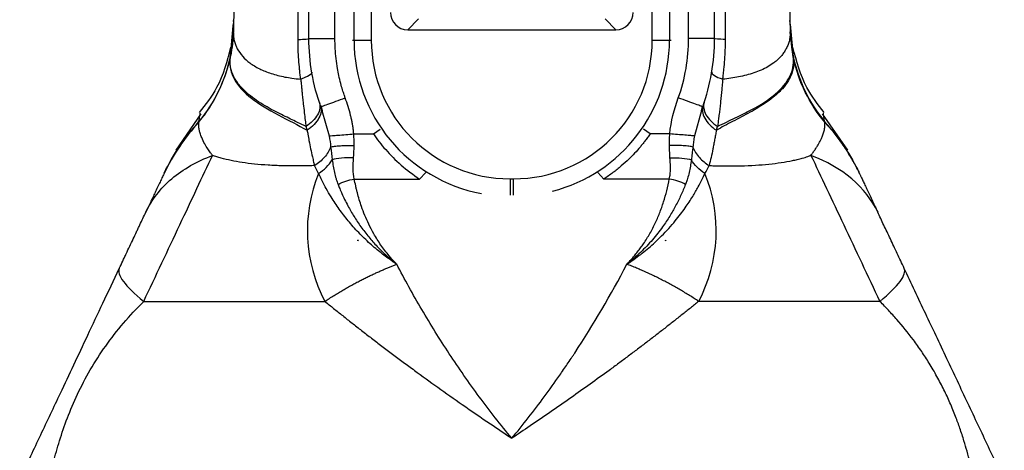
# Model space of a CAD drawing. Header units: millimetres. Extents: x 13 to 546, y 13 to 419.
# Tile 13 of 23: x 298 to 354, y 189 to 214. Entities that reach past the tile are written whole.
import ezdxf

# ---------------------------------------------------------------- set-up
doc = ezdxf.new("R2010")
doc.units = ezdxf.units.MM
doc.header["$LTSCALE"] = 2

msp = doc.modelspace()

# ---------------------------------------------------------------- linework, layer by layer
for p, q in [((316.783, 212.875), (316.783, 284.075)), ((317.78, 284.075), (317.78, 212.875)), ((333.985, 212.875), (333.985, 284.075)), ((334.981, 284.075), (334.981, 212.875)), ((314.182, 212.975), (314.182, 281.47)), ((315.682, 212.975), (315.682, 281.47)), ((336.082, 212.975), (336.082, 281.47)), ((337.582, 212.975), (337.582, 281.47)), ((341.903, 215.094), (341.942, 213.355)), ((309.654, 211.955), (309.813, 213.697)), ((309.813, 213.697), (309.825, 213.827)), ((319.878, 213.475), (320.498, 214.095)), ((331.266, 214.095), (331.886, 213.475)), ((342.111, 211.955), (341.939, 213.827)), ((341.943, 213.787), (342.12, 211.919)), ((309.638, 211.842), (309.779, 212.982)), ((309.644, 211.885), (309.801, 213.173)), ((309.801, 213.173), (309.823, 213.355)), ((309.801, 213.162), (309.822, 213.337)), ((314.182, 212.975), (315.682, 212.975)), ((319.878, 213.475), (331.886, 213.475)), ((337.582, 212.975), (336.082, 212.975)), ((341.964, 213.173), (341.942, 213.355)), ((341.964, 213.161), (341.942, 213.337)), ((341.947, 213.2), (341.948, 213.17)), ((342.121, 211.885), (341.964, 213.173)), ((342.127, 211.842), (341.986, 212.982)), ((316.688, 212.875), (316.783, 212.875)), ((316.783, 212.875), (317.78, 212.875)), ((333.985, 212.875), (334.981, 212.875)), ((334.981, 212.875), (335.076, 212.875)), ((342.127, 211.842), (342.121, 211.885)), ((314.866, 209.034), (314.913, 209.051)), ((314.866, 209.034), (314.931, 208.809)), ((314.885, 209.051), (314.947, 208.804)), ((336.817, 208.801), (336.88, 209.052)), ((336.898, 209.034), (336.833, 208.807)), ((336.898, 209.034), (336.852, 209.05)), ((307.952, 208.63), (306.498, 206.523)), ((314.931, 208.809), (315.35, 207.349)), ((336.833, 208.807), (336.414, 207.349)), ((345.266, 206.524), (343.813, 208.63)), ((314.08, 207.672), (314.014, 207.895)), ((337.685, 207.672), (337.751, 207.895)), ((316.767, 207.466), (317.899, 207.466)), ((317.899, 207.466), (318.283, 207.731)), ((333.866, 207.466), (333.481, 207.731)), ((334.998, 207.466), (333.866, 207.466)), ((320.916, 205.245), (320.569, 204.86)), ((330.849, 205.245), (331.195, 204.86)), ((316.797, 204.86), (320.569, 204.86)), ((325.782, 204.873), (325.982, 204.873)), ((325.782, 204.873), (325.782, 203.921)), ((325.982, 203.921), (325.982, 204.873)), ((334.967, 204.86), (331.195, 204.86)), ((317.016, 201.331), (317.003, 201.29)), ((317.016, 201.331), (317.006, 201.331)), ((317.025, 201.327), (317.016, 201.331)), ((334.74, 201.327), (334.748, 201.331)), ((334.748, 201.331), (334.761, 201.29)), ((334.748, 201.331), (334.758, 201.331))]:
    msp.add_line(p, q)
for centre, radius, start, end in [((325.782, 212.875), 8.999, 180, 259.4983), ((325.782, 212.875), 8.002, 180, 270), ((325.982, 212.875), 8.002, 270, 0), ((325.982, 212.875), 8.999, 284.473, 0), ((322.818, 201.879), 8.725, 157.7745, 207.8458), ((328.947, 201.879), 8.725, 332.1542, 22.2255)]:
    msp.add_arc(centre, radius, start, end)
for centre, major_axis, end_param in [((319.886, 214.479), (-0.712, -0.712), 7.064765), ((331.878, 214.479), (0.712, -0.712), 7.064769)]:
    msp.add_ellipse(centre, major_axis=major_axis, ratio=0.992433, start_param=5.501554, end_param=end_param)
for points, knots in [([(313.557, 212.907), (313.561, 213.744), (313.568, 215.391), (313.576, 217.822), (313.582, 220.171), (313.588, 222.439), (313.592, 224.625), (313.596, 226.73), (313.599, 228.752), (313.606, 233.052), (313.615, 239.64), (313.619, 248.543), (313.617, 257.441), (313.61, 264.893), (313.601, 270.828), (313.591, 274.764), (313.587, 279.17), (313.576, 282.128), (313.568, 284.114)], [0, 0, 0, 0, 0.03527, 0.069392, 0.102366, 0.134191, 0.164867, 0.194393, 0.222771, 0.25, 0.375349, 0.5, 0.624725, 0.75, 0.813998, 0.875, 0.916087, 1, 1, 1, 1]), ([(338.207, 212.907), (338.204, 213.713), (338.196, 215.515), (338.187, 218.505), (338.178, 222.068), (338.17, 226.203), (338.159, 232.129), (338.15, 239.64), (338.145, 248.57), (338.147, 257.468), (338.155, 265.38), (338.165, 271.947), (338.175, 276.885), (338.184, 280.83), (338.193, 283.129), (338.197, 284.114)], [0, 0, 0, 0, 0.03395, 0.075925, 0.125925, 0.18395, 0.25, 0.375358, 0.5, 0.625858, 0.75, 0.83338, 0.90284, 0.95838, 1, 1, 1, 1]), ([(309.831, 213.787), (309.83, 213.753), (309.827, 213.663), (309.82, 213.543), (309.81, 213.373), (309.797, 213.198), (309.782, 213.036), (309.774, 212.954), (309.772, 212.932), (309.772, 212.926), (309.763, 212.84), (309.754, 212.754), (309.743, 212.658), (309.733, 212.574), (309.713, 212.408), (309.684, 212.195), (309.661, 212.038), (309.649, 211.955), (309.645, 211.928), (309.644, 211.919)], [0, 0, 0, 0, 0.053791, 0.1415369, 0.1889637, 0.3241373, 0.4226064, 0.4487541, 0.4559868, 0.4581382, 0.4593119, 0.5944839, 0.5964271, 0.6133742, 0.729656, 0.8648279, 0.957249, 0.9849383, 1, 1, 1, 1]), ([(309.836, 213.942), (309.836, 213.966), (309.837, 214.003), (309.837, 214.011), (309.837, 214.013)], [0, 0, 0, 0, 0.673972, 1, 1, 1, 1]), ([(341.928, 213.942), (341.928, 213.966), (341.927, 214.002), (341.927, 214.01), (341.927, 214.013)], [0, 0, 0, 0, 0.675659, 1, 1, 1, 1]), ([(309.822, 213.337), (309.823, 213.287), (309.823, 213.19), (309.837, 213.05), (309.859, 212.918), (309.887, 212.794), (309.922, 212.679), (309.961, 212.572), (310.003, 212.473), (310.111, 212.253), (310.332, 211.937), (310.763, 211.545), (311.31, 211.214), (311.879, 210.983), (312.385, 210.836), (312.786, 210.746), (313.224, 210.676), (313.539, 210.639), (313.713, 210.618)], [0, 0, 0, 0, 0.037514, 0.073299, 0.10732, 0.139545, 0.169948, 0.198505, 0.225195, 0.250003, 0.379867, 0.500007, 0.628267, 0.750012, 0.8138, 0.875006, 0.931258, 1, 1, 1, 1]), ([(313.557, 212.907), (313.748, 212.915), (313.911, 212.926), (314.128, 212.95), (314.182, 212.963), (314.182, 212.975)], [0, 0, 0, 0, 0.5, 0.5, 1, 1, 1, 1]), ([(316.278, 209.539), (316.257, 209.601), (316.203, 209.754), (316.114, 210.032), (316.009, 210.403), (315.911, 210.813), (315.818, 211.291), (315.744, 211.809), (315.692, 212.391), (315.685, 212.78), (315.682, 212.975)], [0, 0, 0, 0, 0.0558678, 0.1392064, 0.2500133, 0.3855666, 0.5000202, 0.6666786, 0.8333381, 1, 1, 1, 1]), ([(335.486, 209.539), (335.683, 210.09), (335.832, 210.654), (336.032, 211.809), (336.082, 212.39), (336.082, 212.975)], [0, 0, 0, 0, 0.5, 0.5, 1, 1, 1, 1]), ([(338.207, 212.907), (338.015, 212.915), (337.853, 212.926), (337.636, 212.95), (337.582, 212.963), (337.582, 212.975)], [0, 0, 0, 0, 0.5, 0.5, 1, 1, 1, 1]), ([(341.942, 213.337), (341.942, 213.29), (341.941, 213.197), (341.928, 213.061), (341.907, 212.93), (341.878, 212.803), (341.841, 212.68), (341.797, 212.562), (341.747, 212.448), (341.69, 212.339), (341.628, 212.235), (341.561, 212.135), (341.49, 212.04), (341.414, 211.949), (341.335, 211.863), (341.253, 211.781), (341.168, 211.704), (341.081, 211.631), (340.917, 211.504), (340.657, 211.335), (340.273, 211.143), (339.861, 210.981), (339.427, 210.852), (338.978, 210.753), (338.523, 210.675), (338.206, 210.637), (338.051, 210.618)], [0, 0, 0, 0, 0.035591, 0.070418, 0.104477, 0.137762, 0.17027, 0.201998, 0.232946, 0.263117, 0.292514, 0.321139, 0.348994, 0.376081, 0.402403, 0.427961, 0.452755, 0.476786, 0.500057, 0.582059, 0.66046, 0.735291, 0.806619, 0.874517, 0.938965, 1, 1, 1, 1]), ([(309.666, 212.462), (309.455, 211.659), (309.093, 210.281), (308.222, 209.162), (307.858, 208.695)], [0, 0, 0, 0, 0.582724, 1, 1, 1, 1]), ([(313.713, 210.618), (313.7, 210.712), (313.675, 210.9), (313.632, 211.279), (313.591, 211.755), (313.567, 212.234), (313.558, 212.618), (313.557, 212.81), (313.557, 212.907)], [0, 0, 0, 0, 0.125, 0.25, 0.5, 0.75, 0.875, 1, 1, 1, 1]), ([(338.051, 210.618), (338.062, 210.696), (338.087, 210.884), (338.131, 211.262), (338.173, 211.755), (338.198, 212.25), (338.207, 212.634), (338.207, 212.827), (338.207, 212.907)], [0, 0, 0, 0, 0.103256, 0.25, 0.5, 0.75, 0.896142, 1, 1, 1, 1]), ([(343.906, 208.695), (343.543, 209.161), (342.672, 210.28), (342.31, 211.657), (342.099, 212.461)], [0, 0, 0, 0, 0.41669, 1, 1, 1, 1]), ([(309.644, 211.919), (309.502, 211.245), (309.275, 210.577), (308.666, 209.314), (308.283, 208.719), (307.842, 208.183)], [0, 0, 0, 0, 0.5, 0.5, 1, 1, 1, 1]), ([(309.644, 211.919), (309.642, 211.91), (309.64, 211.891), (309.634, 211.853), (309.63, 211.825), (309.627, 211.805)], [0, 0, 0, 0, 0.25, 0.5, 1, 1, 1, 1]), ([(314.014, 207.895), (313.921, 207.94), (313.716, 208.04), (313.386, 208.198), (313.003, 208.38), (312.576, 208.588), (312.112, 208.825), (311.627, 209.095), (311.14, 209.403), (310.641, 209.78), (310.181, 210.232), (309.832, 210.749), (309.673, 211.203), (309.632, 211.52), (309.628, 211.704), (309.634, 211.796), (309.638, 211.842)], [0, 0, 0, 0, 0.0344252, 0.0760782, 0.1254849, 0.183087, 0.2492122, 0.3240492, 0.4076642, 0.4999996, 0.6215182, 0.7499997, 0.8749998, 0.9374999, 0.96875, 1, 1, 1, 1]), ([(337.751, 207.895), (338.107, 208.071), (338.449, 208.233), (339.096, 208.545), (339.4, 208.695), (340.246, 209.145), (340.72, 209.456), (341.47, 210.095), (341.745, 210.428), (342.089, 211.123), (342.158, 211.48), (342.127, 211.842)], [0, 0, 0, 0, 0.125, 0.125, 0.25, 0.25, 0.5, 0.5, 0.75, 0.75, 1, 1, 1, 1]), ([(342.12, 211.919), (342.264, 211.235), (342.494, 210.563), (343.106, 209.301), (343.487, 208.711), (343.923, 208.182)], [0, 0, 0, 0, 0.5, 0.5, 1, 1, 1, 1]), ([(342.121, 211.919), (342.122, 211.91), (342.125, 211.891), (342.13, 211.853), (342.135, 211.825), (342.138, 211.805)], [0, 0, 0, 0, 0.25, 0.5, 1, 1, 1, 1]), ([(307.835, 208.144), (308.27, 208.67), (308.648, 209.253), (309.254, 210.49), (309.481, 211.144), (309.627, 211.805)], [0, 0, 0, 0, 0.5, 0.5, 1, 1, 1, 1]), ([(309.627, 211.805), (309.586, 211.395), (309.675, 210.993), (310.1, 210.227), (310.438, 209.863), (311.309, 209.182), (311.844, 208.866), (312.977, 208.262), (313.575, 207.973), (314.08, 207.672)], [0, 0, 0, 0, 0.25, 0.25, 0.5, 0.5, 0.75, 0.75, 1, 1, 1, 1]), ([(342.138, 211.805), (342.141, 211.758), (342.149, 211.664), (342.146, 211.522), (342.134, 211.38), (342.112, 211.239), (342.079, 211.098), (342.035, 210.957), (341.98, 210.817), (341.915, 210.678), (341.775, 210.427), (341.517, 210.081), (341.093, 209.674), (340.628, 209.319), (340.148, 209.007), (339.647, 208.719), (339.139, 208.448), (338.637, 208.189), (338.152, 207.937), (337.836, 207.758), (337.685, 207.672)], [0, 0, 0, 0, 0.03151, 0.063087, 0.0947266, 0.1264251, 0.1581796, 0.1899881, 0.2218495, 0.253763, 0.2857288, 0.3968674, 0.4999558, 0.5861095, 0.6671602, 0.7432107, 0.8143866, 0.880816, 0.9426336, 1, 1, 1, 1]), ([(343.929, 208.144), (343.494, 208.671), (343.116, 209.254), (342.51, 210.491), (342.283, 211.144), (342.138, 211.805)], [0, 0, 0, 0, 0.5, 0.5, 1, 1, 1, 1]), ([(314.346, 211.027), (314.354, 210.974), (314.308, 210.91), (314.091, 210.767), (313.92, 210.69), (313.713, 210.618)], [0, 0, 0, 0, 0.5, 0.5, 1, 1, 1, 1]), ([(337.419, 211.027), (337.41, 210.973), (337.46, 210.906), (337.68, 210.764), (337.85, 210.688), (338.051, 210.618)], [0, 0, 0, 0, 0.5, 0.5, 1, 1, 1, 1]), ([(313.713, 210.618), (313.72, 210.542), (313.736, 210.379), (313.76, 210.121), (313.787, 209.836), (313.818, 209.526), (313.86, 209.136), (313.911, 208.706), (313.967, 208.272), (313.999, 208.014), (314.014, 207.895)], [0, 0, 0, 0, 0.0791, 0.168931, 0.269132, 0.379524, 0.500003, 0.692852, 0.859142, 1, 1, 1, 1]), ([(338.051, 210.618), (338.041, 210.522), (338.023, 210.346), (338.002, 210.107), (337.978, 209.847), (337.948, 209.549), (337.912, 209.202), (337.874, 208.862), (337.84, 208.573), (337.795, 208.252), (337.769, 208.042), (337.751, 207.895)], [0, 0, 0, 0, 0.099663, 0.183033, 0.25, 0.373687, 0.500033, 0.627429, 0.750029, 0.826132, 1, 1, 1, 1]), ([(314.783, 209.273), (314.816, 209.174), (314.828, 209.062), (314.796, 208.825), (314.753, 208.699), (314.614, 208.45), (314.518, 208.326), (314.289, 208.096), (314.155, 207.989), (314.014, 207.895)], [0, 0, 0, 0, 0.25, 0.25, 0.5, 0.5, 0.75, 0.75, 1, 1, 1, 1]), ([(314.845, 209.094), (314.879, 208.997), (314.893, 208.886), (314.869, 208.648), (314.83, 208.52), (314.696, 208.262), (314.601, 208.132), (314.367, 207.887), (314.229, 207.773), (314.08, 207.672)], [0, 0, 0, 0, 0.25, 0.25, 0.5, 0.5, 0.75, 0.75, 1, 1, 1, 1]), ([(314.913, 209.051), (314.927, 209.056), (314.967, 209.07), (315.26, 209.175), (315.722, 209.34), (316.093, 209.473), (316.278, 209.539)], [0, 0, 0, 0, 0.157514, 0.438343, 0.719171, 1, 1, 1, 1]), ([(316.767, 207.466), (316.76, 207.536), (316.747, 207.678), (316.718, 207.89), (316.682, 208.103), (316.638, 208.317), (316.565, 208.632), (316.45, 209.042), (316.335, 209.375), (316.278, 209.539)], [0, 0, 0, 0, 0.099407, 0.199724, 0.300944, 0.403061, 0.506054, 0.755808, 1, 1, 1, 1]), ([(336.852, 209.05), (336.837, 209.055), (336.798, 209.069), (336.504, 209.175), (336.042, 209.34), (335.671, 209.473), (335.486, 209.539)], [0, 0, 0, 0, 0.158821, 0.439214, 0.719607, 1, 1, 1, 1]), ([(336.92, 209.094), (336.884, 208.992), (336.87, 208.877), (336.899, 208.633), (336.941, 208.503), (337.08, 208.245), (337.176, 208.117), (337.407, 207.879), (337.542, 207.769), (337.685, 207.672)], [0, 0, 0, 0, 0.25, 0.25, 0.5, 0.5, 0.75, 0.75, 1, 1, 1, 1]), ([(336.981, 209.273), (336.948, 209.173), (336.937, 209.062), (336.968, 208.824), (337.012, 208.698), (337.151, 208.449), (337.247, 208.325), (337.476, 208.095), (337.609, 207.989), (337.751, 207.895)], [0, 0, 0, 0, 0.25, 0.25, 0.5, 0.5, 0.75, 0.75, 1, 1, 1, 1]), ([(307.842, 208.182), (307.859, 208.306), (307.894, 208.552), (307.918, 208.667), (307.916, 208.657), (307.916, 208.655)], [0, 0, 0, 0, 0.440174, 0.880566, 1, 1, 1, 1]), ([(343.923, 208.182), (343.911, 208.27), (343.887, 208.445), (343.86, 208.594), (343.847, 208.666), (343.848, 208.658), (343.848, 208.655)], [0, 0, 0, 0, 0.293374, 0.586638, 0.880597, 1, 1, 1, 1]), ([(308.626, 206.226), (308.588, 206.276), (308.492, 206.401), (308.336, 206.62), (308.157, 206.915), (308.008, 207.223), (307.905, 207.492), (307.845, 207.716), (307.823, 207.936), (307.831, 208.076), (307.835, 208.144)], [0, 0, 0, 0, 0.071409, 0.175888, 0.316846, 0.500008, 0.636775, 0.749999, 0.877351, 1, 1, 1, 1]), ([(343.138, 206.226), (343.18, 206.284), (343.266, 206.4), (343.384, 206.572), (343.495, 206.743), (343.596, 206.913), (343.686, 207.082), (343.774, 207.27), (343.856, 207.48), (343.918, 207.71), (343.943, 207.938), (343.933, 208.079), (343.929, 208.144)], [0, 0, 0, 0, 0.080242, 0.161646, 0.244259, 0.328144, 0.413371, 0.500007, 0.618708, 0.750012, 0.883847, 1, 1, 1, 1]), ([(345.925, 205.204), (345.879, 205.3), (345.78, 205.505), (345.613, 205.822), (345.419, 206.166), (345.194, 206.534), (344.934, 206.924), (344.637, 207.333), (344.301, 207.759), (344.051, 208.038), (343.923, 208.183)], [0, 0, 0, 0, 0.089664, 0.189479, 0.299447, 0.419552, 0.549752, 0.689975, 0.84011, 1, 1, 1, 1]), ([(314.08, 207.672), (314.093, 207.595), (314.129, 207.393), (314.194, 207.03), (314.281, 206.596), (314.371, 206.183), (314.446, 205.867), (314.486, 205.7), (314.501, 205.636)], [0, 0, 0, 0, 0.103561, 0.270448, 0.499999, 0.727584, 0.894123, 1, 1, 1, 1]), ([(315.35, 207.349), (315.394, 207.353), (315.459, 207.358), (315.635, 207.373), (315.746, 207.382), (316.003, 207.403), (316.149, 207.415), (316.455, 207.44), (316.614, 207.453), (316.767, 207.466)], [0, 0, 0, 0, 0.25, 0.25, 0.5, 0.5, 0.75, 0.75, 1, 1, 1, 1]), ([(317.899, 207.466), (318.108, 207.163), (318.578, 206.554), (319.472, 205.656), (320.182, 205.113), (320.569, 204.86)], [0, 0, 0, 0, 0.333333, 0.666667, 1, 1, 1, 1]), ([(333.866, 207.466), (333.814, 207.394), (333.715, 207.255), (333.566, 207.056), (333.423, 206.874), (333.229, 206.638), (332.97, 206.348), (332.61, 205.981), (332.194, 205.603), (331.713, 205.215), (331.371, 204.98), (331.195, 204.86)], [0, 0, 0, 0, 0.068989, 0.133643, 0.193986, 0.250043, 0.373801, 0.500061, 0.658558, 0.825097, 1, 1, 1, 1]), ([(334.971, 206.8), (334.97, 206.861), (334.969, 206.971), (334.972, 207.133), (334.982, 207.295), (334.992, 207.406), (334.998, 207.466)], [0, 0, 0, 0, 0.272087, 0.500001, 0.73032, 1, 1, 1, 1]), ([(336.414, 207.349), (336.368, 207.353), (336.298, 207.359), (336.114, 207.374), (336, 207.383), (335.739, 207.405), (335.594, 207.417), (335.295, 207.441), (335.143, 207.454), (334.998, 207.466)], [0, 0, 0, 0, 0.25, 0.25, 0.5, 0.5, 0.75, 0.75, 1, 1, 1, 1]), ([(336.414, 207.349), (336.405, 207.296), (336.387, 207.188), (336.364, 207.028), (336.344, 206.868), (336.334, 206.762), (336.328, 206.709)], [0, 0, 0, 0, 0.249054, 0.499992, 0.748963, 1, 1, 1, 1]), ([(337.685, 207.672), (337.667, 207.58), (337.633, 207.394), (337.582, 207.123), (337.532, 206.857), (337.466, 206.512), (337.381, 206.095), (337.302, 205.789), (337.263, 205.636)], [0, 0, 0, 0, 0.1246221, 0.2495184, 0.3746518, 0.4999851, 0.7490074, 1, 1, 1, 1]), ([(315.436, 206.709), (315.494, 206.725), (315.571, 206.739), (315.76, 206.765), (315.873, 206.775), (316.119, 206.792), (316.252, 206.797), (316.524, 206.803), (316.662, 206.803), (316.794, 206.8)], [0, 0, 0, 0, 0.25, 0.25, 0.5, 0.5, 0.75, 0.75, 1, 1, 1, 1]), ([(336.328, 206.709), (336.271, 206.724), (336.196, 206.739), (336.009, 206.764), (335.898, 206.775), (335.652, 206.791), (335.518, 206.797), (335.244, 206.803), (335.105, 206.803), (334.971, 206.8)], [0, 0, 0, 0, 0.25, 0.25, 0.5, 0.5, 0.75, 0.75, 1, 1, 1, 1]), ([(335.008, 206.086), (335.004, 206.154), (334.995, 206.285), (334.984, 206.474), (334.976, 206.643), (334.972, 206.75), (334.971, 206.8)], [0, 0, 0, 0, 0.292722, 0.556951, 0.792704, 1, 1, 1, 1]), ([(304.654, 197.804), (305.345, 199.27), (306.056, 200.777), (307.413, 203.653), (308.059, 205.023), (308.626, 206.226)], [0, 0, 0, 0, 0.5, 0.5, 1, 1, 1, 1]), ([(304.775, 202.948), (305.114, 203.666), (305.618, 204.321), (306.923, 205.432), (307.724, 205.888), (308.626, 206.226)], [0, 0, 0, 0, 0.5, 0.5, 1, 1, 1, 1]), ([(314.501, 205.636), (314.399, 205.633), (314.209, 205.629), (313.951, 205.623), (313.739, 205.619), (313.457, 205.616), (313.101, 205.616), (312.516, 205.625), (311.82, 205.655), (310.784, 205.739), (309.875, 205.877), (309.207, 206.039), (308.905, 206.129), (308.743, 206.184), (308.665, 206.212), (308.626, 206.226)], [0, 0, 0, 0, 0.040067, 0.074263, 0.102583, 0.125024, 0.188772, 0.250045, 0.374293, 0.500098, 0.749967, 0.874971, 0.937485, 0.968763, 1, 1, 1, 1]), ([(315.436, 206.709), (315.36, 206.509), (315.237, 206.305), (314.914, 205.934), (314.715, 205.767), (314.501, 205.636)], [0, 0, 0, 0, 0.5, 0.5, 1, 1, 1, 1]), ([(336.328, 206.709), (336.32, 206.642), (336.305, 206.516), (336.284, 206.329), (336.262, 206.148), (336.247, 206.028), (336.239, 205.967)], [0, 0, 0, 0, 0.264028, 0.499995, 0.749997, 1, 1, 1, 1]), ([(336.328, 206.709), (336.41, 206.495), (336.542, 206.284), (336.87, 205.916), (337.064, 205.758), (337.263, 205.636)], [0, 0, 0, 0, 0.5, 0.5, 1, 1, 1, 1]), ([(337.263, 205.636), (337.359, 205.634), (337.577, 205.628), (337.936, 205.62), (338.322, 205.616), (338.718, 205.617), (339.555, 205.63), (340.484, 205.688), (341.434, 205.808), (341.966, 205.903), (342.362, 205.991), (342.659, 206.068), (342.92, 206.149), (343.077, 206.204), (343.138, 206.226)], [0, 0, 0, 0, 0.037593, 0.085221, 0.142889, 0.194217, 0.250058, 0.499896, 0.623923, 0.749947, 0.809499, 0.874974, 0.951108, 1, 1, 1, 1]), ([(306.028, 205.605), (306.027, 205.603), (306.025, 205.598), (306.019, 205.586), (306.01, 205.567), (305.997, 205.539), (305.97, 205.481), (305.933, 205.402), (305.89, 205.311), (305.862, 205.252), (305.847, 205.22), (305.839, 205.204)], [0, 0, 0, 0, 0.093252, 0.176617, 0.250062, 0.375098, 0.500146, 0.75002, 0.875012, 0.937503, 1, 1, 1, 1]), ([(314.741, 205.179), (314.9, 205.281), (315.051, 205.401), (315.319, 205.669), (315.435, 205.817), (315.525, 205.967)], [0, 0, 0, 0, 0.5, 0.5, 1, 1, 1, 1]), ([(316.756, 206.086), (316.525, 206.097), (316.279, 206.093), (315.844, 206.051), (315.657, 206.014), (315.525, 205.967)], [0, 0, 0, 0, 0.5, 0.5, 1, 1, 1, 1]), ([(315.525, 205.967), (315.544, 205.843), (315.58, 205.595), (315.651, 205.235), (315.727, 204.937), (315.801, 204.713), (315.843, 204.602), (315.861, 204.552)], [0, 0, 0, 0, 0.250004, 0.500004, 0.749985, 0.887636, 1, 1, 1, 1]), ([(334.967, 204.86), (334.978, 204.912), (334.998, 205.007), (335.019, 205.154), (335.03, 205.298), (335.036, 205.487), (335.029, 205.748), (335.016, 205.962), (335.008, 206.086)], [0, 0, 0, 0, 0.138785, 0.249988, 0.372796, 0.500065, 0.712276, 1, 1, 1, 1]), ([(335.008, 206.086), (335.235, 206.097), (335.478, 206.093), (335.914, 206.052), (336.104, 206.015), (336.239, 205.967)], [0, 0, 0, 0, 0.5, 0.5, 1, 1, 1, 1]), ([(336.239, 205.967), (336.221, 205.843), (336.184, 205.595), (336.113, 205.235), (336.043, 204.957), (335.969, 204.733), (335.928, 204.622), (335.903, 204.552)], [0, 0, 0, 0, 0.25001, 0.500018, 0.749994, 0.844054, 1, 1, 1, 1]), ([(337.023, 205.179), (336.855, 205.287), (336.7, 205.412), (336.435, 205.682), (336.325, 205.825), (336.239, 205.967)], [0, 0, 0, 0, 0.5, 0.5, 1, 1, 1, 1]), ([(345.751, 205.574), (345.747, 205.582), (345.741, 205.595), (345.763, 205.548), (345.8, 205.469), (345.885, 205.289), (345.925, 205.204)], [0, 0, 0, 0, 0.131734, 0.20163, 0.621246, 1, 1, 1, 1]), ([(305.824, 205.171), (305.813, 205.149), (305.786, 205.093), (305.738, 204.989), (305.682, 204.872), (305.602, 204.702), (305.49, 204.464), (305.35, 204.167), (305.209, 203.868), (305.02, 203.468), (304.874, 203.159), (304.775, 202.948)], [0, 0, 0, 0, 0.0426131, 0.1060577, 0.1706547, 0.2229487, 0.3522957, 0.4950192, 0.6109877, 0.7341503, 1, 1, 1, 1]), ([(319.247, 199.945), (319.151, 200.011), (318.953, 200.147), (318.653, 200.363), (318.344, 200.598), (318.027, 200.855), (317.581, 201.241), (317.036, 201.771), (316.442, 202.442), (315.913, 203.132), (315.499, 203.754), (315.182, 204.3), (314.944, 204.754), (314.807, 205.04), (314.741, 205.179)], [0, 0, 0, 0, 0.044168, 0.091106, 0.14096, 0.193871, 0.249984, 0.373464, 0.499989, 0.623082, 0.749998, 0.837541, 0.921016, 1, 1, 1, 1]), ([(332.517, 199.945), (332.654, 200.038), (332.927, 200.223), (333.45, 200.611), (333.99, 201.063), (334.667, 201.707), (335.295, 202.401), (335.877, 203.17), (336.306, 203.825), (336.621, 204.373), (336.85, 204.814), (336.97, 205.068), (337.023, 205.179)], [0, 0, 0, 0, 0.062514, 0.125021, 0.250015, 0.337234, 0.499981, 0.637451, 0.755792, 0.855441, 0.936751, 1, 1, 1, 1]), ([(345.941, 205.171), (345.948, 205.156), (345.963, 205.124), (345.988, 205.071), (346.019, 205.005), (346.059, 204.921), (346.126, 204.779), (346.221, 204.578), (346.348, 204.307), (346.491, 204.005), (346.647, 203.674), (346.815, 203.318), (346.93, 203.073), (346.99, 202.948)], [0, 0, 0, 0, 0.029576, 0.060312, 0.092266, 0.140722, 0.192619, 0.302271, 0.421951, 0.552084, 0.692334, 0.841918, 1, 1, 1, 1]), ([(315.861, 204.552), (315.993, 204.627), (316.145, 204.694), (316.467, 204.799), (316.636, 204.837), (316.797, 204.86)], [0, 0, 0, 0, 0.5, 0.5, 1, 1, 1, 1]), ([(315.861, 204.552), (315.894, 204.471), (315.966, 204.294), (316.091, 204.005), (316.246, 203.672), (316.47, 203.234), (316.774, 202.704), (317.173, 202.104), (317.62, 201.522), (318.034, 201.055), (318.384, 200.7), (318.697, 200.405), (318.984, 200.156), (319.186, 199.994), (319.247, 199.945)], [0, 0, 0, 0, 0.048993, 0.107003, 0.174012, 0.249994, 0.373673, 0.49999, 0.627057, 0.749986, 0.814468, 0.875006, 0.962056, 1, 1, 1, 1]), ([(319.247, 199.945), (319.208, 199.986), (319.057, 200.142), (318.739, 200.502), (318.325, 201.044), (317.938, 201.66), (317.637, 202.236), (317.403, 202.763), (317.226, 203.235), (317.086, 203.669), (316.993, 203.998), (316.927, 204.262), (316.866, 204.527), (316.825, 204.727), (316.797, 204.86)], [0, 0, 0, 0, 0.029039, 0.112487, 0.249923, 0.38764, 0.50005, 0.600107, 0.700026, 0.775019, 0.850017, 0.887511, 0.925003, 1, 1, 1, 1]), ([(332.517, 199.945), (332.584, 200.015), (332.718, 200.156), (332.909, 200.373), (333.093, 200.596), (333.269, 200.825), (333.517, 201.171), (333.82, 201.649), (334.142, 202.262), (334.418, 202.897), (334.642, 203.537), (334.829, 204.194), (334.92, 204.635), (334.967, 204.86)], [0, 0, 0, 0, 0.050146, 0.100394, 0.150796, 0.201405, 0.252273, 0.376117, 0.502695, 0.625137, 0.751605, 0.873263, 1, 1, 1, 1]), ([(335.903, 204.552), (335.861, 204.449), (335.776, 204.242), (335.595, 203.826), (335.343, 203.319), (334.993, 202.709), (334.643, 202.181), (334.303, 201.727), (333.997, 201.354), (333.666, 200.987), (333.309, 200.628), (332.928, 200.278), (332.655, 200.057), (332.517, 199.945)], [0, 0, 0, 0, 0.062483, 0.124959, 0.249909, 0.370781, 0.499954, 0.58106, 0.662979, 0.74578, 0.829524, 0.914256, 1, 1, 1, 1]), ([(335.903, 204.552), (335.775, 204.625), (335.625, 204.692), (335.303, 204.797), (335.133, 204.836), (334.967, 204.86)], [0, 0, 0, 0, 0.5, 0.5, 1, 1, 1, 1]), ([(303.247, 199.708), (303.313, 199.848), (303.412, 200.059), (303.512, 200.27), (303.578, 200.411), (303.611, 200.481), (303.781, 200.84), (303.915, 201.125), (304.113, 201.545), (304.21, 201.751), (304.305, 201.953), (304.368, 202.086), (304.4, 202.153), (304.551, 202.474), (304.666, 202.718), (304.775, 202.948)], [0, 0, 0, 0, 0.125, 0.1875, 0.1875, 0.25, 0.25, 0.5, 0.5, 0.625, 0.6875, 0.6875, 0.75, 0.75, 1, 1, 1, 1]), ([(315.103, 197.804), (315.191, 197.862), (315.364, 197.977), (315.627, 198.143), (315.886, 198.303), (316.143, 198.456), (316.397, 198.602), (316.646, 198.741), (316.892, 198.874), (317.133, 199), (317.369, 199.12), (317.601, 199.234), (317.827, 199.342), (318.047, 199.444), (318.262, 199.54), (318.471, 199.631), (318.674, 199.717), (318.871, 199.798), (319.061, 199.874), (319.186, 199.922), (319.247, 199.945)], [0, 0, 0, 0, 0.068299, 0.135098, 0.200399, 0.2642, 0.326502, 0.387305, 0.446609, 0.504413, 0.560718, 0.615524, 0.668831, 0.720639, 0.770947, 0.819756, 0.867066, 0.912877, 0.957188, 1, 1, 1, 1]), ([(325.882, 189.902), (325.559, 190.296), (325.238, 190.692), (324.614, 191.493), (324.307, 191.897), (323.406, 193.119), (322.829, 193.946), (321.723, 195.623), (321.194, 196.474), (320.437, 197.765), (320.19, 198.197), (319.71, 199.068), (319.479, 199.507), (319.247, 199.945)], [0, 0, 0, 0, 0.125, 0.125, 0.25, 0.25, 0.5, 0.5, 0.75, 0.75, 0.875, 0.875, 1, 1, 1, 1]), ([(325.882, 189.902), (326.527, 190.683), (327.465, 191.884), (328.506, 193.336), (329.014, 194.075), (329.265, 194.448), (329.389, 194.635), (329.442, 194.715), (329.478, 194.769), (329.496, 194.797), (330.599, 196.472), (331.6, 198.18), (332.517, 199.945)], [0, 0, 0, 0, 0.25, 0.375, 0.4375, 0.46875, 0.484375, 0.492188, 0.492188, 0.5, 0.5, 1, 1, 1, 1]), ([(336.661, 197.804), (336.575, 197.861), (336.403, 197.975), (336.14, 198.142), (335.874, 198.306), (335.603, 198.466), (335.33, 198.623), (335.054, 198.776), (334.775, 198.925), (334.495, 199.07), (334.214, 199.21), (333.931, 199.345), (333.648, 199.476), (333.364, 199.601), (333.081, 199.721), (332.799, 199.837), (332.611, 199.909), (332.517, 199.945)], [0, 0, 0, 0, 0.066896, 0.133903, 0.200989, 0.268121, 0.335264, 0.402384, 0.469449, 0.536424, 0.603276, 0.669972, 0.736479, 0.802767, 0.868803, 0.934557, 1, 1, 1, 1]), ([(297.5, 187.528), (297.714, 187.98), (298.111, 188.821), (298.707, 190.086), (299.277, 191.293), (299.913, 192.641), (300.63, 194.162), (301.449, 195.897), (302.325, 197.756), (302.93, 199.037), (303.247, 199.708)], [0, 0, 0, 0, 0.118727, 0.221101, 0.320973, 0.418889, 0.550863, 0.688204, 0.836754, 1, 1, 1, 1]), ([(303.247, 199.708), (303.163, 199.532), (303.241, 199.278), (303.716, 198.637), (304.112, 198.248), (304.654, 197.804)], [0, 0, 0, 0, 0.5, 0.5, 1, 1, 1, 1]), ([(354.29, 187.472), (354.178, 187.71), (353.878, 188.346), (353.377, 189.408), (352.788, 190.656), (352.19, 191.923), (351.585, 193.207), (350.971, 194.509), (350.36, 195.803), (349.745, 197.107), (349.134, 198.403), (348.722, 199.274), (348.518, 199.708)], [0, 0, 0, 0, 0.062785, 0.168069, 0.271486, 0.375182, 0.478719, 0.581716, 0.687618, 0.788922, 0.894951, 1, 1, 1, 1]), ([(299.187, 187.341), (299.266, 187.725), (299.354, 188.119), (299.556, 188.926), (299.67, 189.34), (299.932, 190.191), (300.081, 190.628), (300.423, 191.525), (300.616, 191.985), (301.056, 192.916), (301.302, 193.387), (301.845, 194.317), (302.142, 194.778), (302.781, 195.676), (303.123, 196.116), (303.854, 196.974), (304.242, 197.393), (304.654, 197.804)], [0, 0, 0, 0, 0.125, 0.125, 0.25, 0.25, 0.375, 0.375, 0.5, 0.5, 0.625, 0.625, 0.75, 0.75, 0.875, 0.875, 1, 1, 1, 1]), ([(304.654, 197.804), (305.883, 197.804), (307.413, 197.804), (310.945, 197.804), (312.948, 197.804), (315.103, 197.804)], [0, 0, 0, 0, 0.5, 0.5, 1, 1, 1, 1]), ([(315.103, 197.804), (315.271, 197.668), (315.61, 197.393), (316.132, 196.976), (316.67, 196.55), (317.226, 196.115), (317.8, 195.672), (318.39, 195.221), (318.999, 194.762), (319.625, 194.295), (320.493, 193.656), (321.623, 192.84), (323.081, 191.809), (324.508, 190.829), (325.469, 190.18), (325.882, 189.902)], [0, 0, 0, 0, 0.051245, 0.103587, 0.157017, 0.211528, 0.267112, 0.323759, 0.381462, 0.440211, 0.499999, 0.623252, 0.75, 0.892587, 1, 1, 1, 1]), ([(336.661, 197.804), (336.503, 197.676), (336.184, 197.419), (335.698, 197.031), (335.205, 196.64), (334.702, 196.246), (334.19, 195.848), (333.67, 195.449), (333.141, 195.046), (332.602, 194.641), (332.054, 194.233), (331.323, 193.695), (330.407, 193.031), (329.269, 192.221), (328.113, 191.417), (326.972, 190.638), (326.235, 190.14), (325.882, 189.902)], [0, 0, 0, 0, 0.048396, 0.097127, 0.146201, 0.195625, 0.245407, 0.295558, 0.346084, 0.396994, 0.448297, 0.500003, 0.600461, 0.700005, 0.808271, 0.908348, 1, 1, 1, 1]), ([(347.111, 197.804), (345.881, 197.804), (344.351, 197.804), (340.819, 197.804), (338.816, 197.804), (336.661, 197.804)], [0, 0, 0, 0, 0.5, 0.5, 1, 1, 1, 1]), ([(352.577, 187.341), (352.557, 187.435), (352.517, 187.624), (352.435, 188.007), (352.314, 188.513), (352.153, 189.128), (351.961, 189.785), (351.745, 190.448), (351.479, 191.177), (351.173, 191.924), (350.81, 192.712), (350.403, 193.491), (349.97, 194.232), (349.514, 194.935), (348.897, 195.797), (348.259, 196.58), (347.698, 197.198), (347.369, 197.543), (347.201, 197.712), (347.111, 197.804)], [0, 0, 0, 0, 0.031246, 0.062489, 0.124974, 0.191863, 0.249946, 0.316534, 0.374931, 0.440185, 0.500202, 0.561611, 0.62513, 0.684844, 0.750107, 0.875029, 0.937514, 0.966051, 1, 1, 1, 1])]:
    msp.add_open_spline(points, degree=3, knots=knots)
for points in [[(309.861, 215.094), (309.849, 214.515), (309.836, 213.935), (309.823, 213.355)], [(309.823, 213.385), (309.813, 212.905), (309.756, 212.424), (309.654, 211.955)], [(309.823, 213.355), (309.823, 213.349), (309.823, 213.343), (309.822, 213.337)], [(314.866, 209.034), (314.415, 210.295), (314.182, 211.635), (314.182, 212.975)], [(336.898, 209.034), (337.35, 210.295), (337.582, 211.635), (337.582, 212.975)], [(341.941, 213.385), (341.952, 212.905), (342.009, 212.424), (342.111, 211.955)], [(341.942, 213.355), (341.942, 213.349), (341.942, 213.343), (341.942, 213.337)], [(309.638, 211.842), (309.634, 211.83), (309.63, 211.818), (309.627, 211.805)], [(309.638, 211.842), (309.64, 211.857), (309.642, 211.871), (309.644, 211.885)], [(309.644, 211.885), (309.647, 211.908), (309.65, 211.932), (309.654, 211.955)], [(309.654, 211.955), (309.65, 211.943), (309.647, 211.931), (309.644, 211.919)], [(342.121, 211.885), (342.117, 211.908), (342.114, 211.932), (342.111, 211.955)], [(342.111, 211.955), (342.114, 211.943), (342.117, 211.931), (342.12, 211.919)], [(342.127, 211.842), (342.13, 211.83), (342.134, 211.818), (342.138, 211.805)], [(334.998, 207.466), (335.057, 208.193), (335.253, 208.887), (335.486, 209.539)], [(307.835, 208.144), (307.008, 207.251), (306.328, 206.241), (305.824, 205.171)], [(305.839, 205.204), (306.348, 206.283), (307.027, 207.293), (307.842, 208.182)], [(307.835, 208.144), (307.838, 208.157), (307.84, 208.17), (307.842, 208.183)], [(343.929, 208.144), (343.927, 208.157), (343.925, 208.17), (343.923, 208.183)], [(343.929, 208.144), (344.75, 207.258), (345.432, 206.25), (345.941, 205.171)], [(315.35, 207.349), (315.388, 207.134), (315.416, 206.92), (315.436, 206.709)], [(316.794, 206.8), (316.799, 207.021), (316.79, 207.244), (316.767, 207.466)], [(316.756, 206.086), (316.772, 206.317), (316.788, 206.556), (316.794, 206.8)], [(315.436, 206.709), (315.466, 206.461), (315.493, 206.213), (315.525, 205.967)], [(343.138, 206.226), (343.422, 205.625), (344.028, 204.338), (345.022, 202.232), (346.064, 200.023), (346.765, 198.537), (347.111, 197.804)], [(346.99, 202.948), (346.312, 204.385), (344.943, 205.55), (343.138, 206.226)], [(314.741, 205.179), (314.657, 205.333), (314.577, 205.485), (314.501, 205.636)], [(316.797, 204.86), (316.705, 205.227), (316.726, 205.644), (316.756, 206.086)], [(337.023, 205.179), (337.108, 205.332), (337.187, 205.484), (337.263, 205.636)], [(305.839, 205.204), (305.834, 205.193), (305.829, 205.182), (305.824, 205.171)], [(345.925, 205.204), (345.93, 205.193), (345.936, 205.182), (345.941, 205.171)], [(348.518, 199.708), (348.383, 199.994), (348.113, 200.567), (347.714, 201.411), (347.334, 202.217), (347.1, 202.714), (346.99, 202.948)], [(317.003, 201.29), (317.004, 201.304), (317.005, 201.317), (317.006, 201.331)], [(317.003, 201.29), (317.01, 201.302), (317.017, 201.315), (317.025, 201.327)], [(334.761, 201.29), (334.754, 201.302), (334.747, 201.315), (334.74, 201.327)], [(334.761, 201.29), (334.76, 201.304), (334.759, 201.317), (334.758, 201.331)], [(347.111, 197.804), (348.183, 198.682), (348.683, 199.359), (348.518, 199.708)]]:
    msp.add_open_spline(points, degree=3)

doc.saveas('drawing.dxf')
